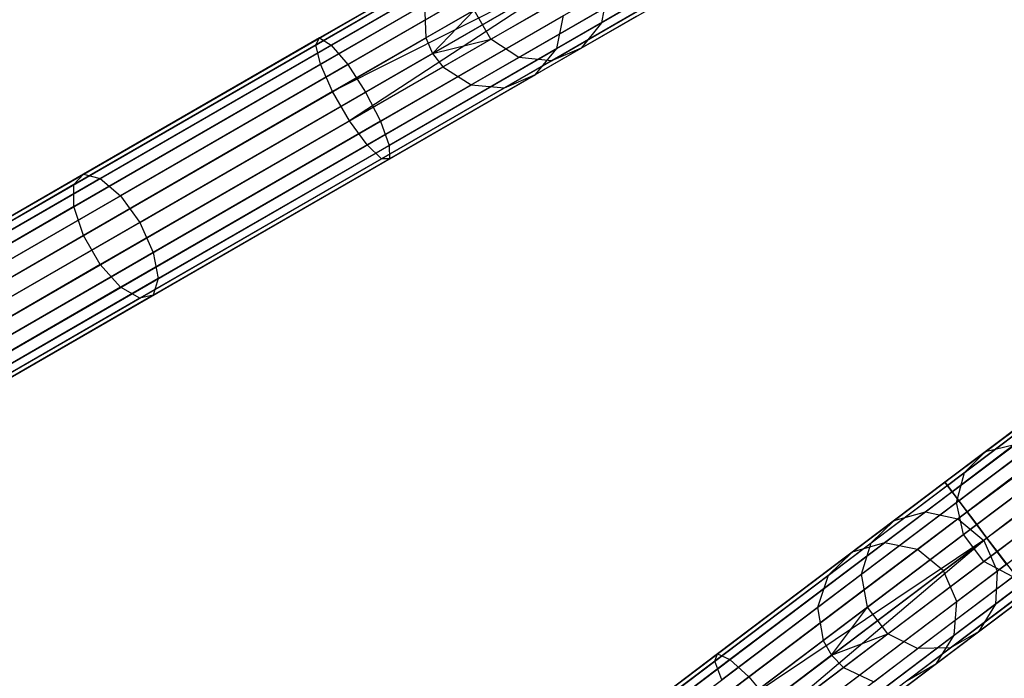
# Model space of a CAD drawing. Extents: x -102 to 101, y -101 to 102.
# Tile 9 of 256: x -79 to -65, y -51 to -41. Entities that reach past the tile are written whole.
import ezdxf

# ---------------------------------------------------------------- set-up
doc = ezdxf.new("R2010")
doc.units = 0
doc.header["$LTSCALE"] = 25.4
doc.layers.get('0').update_dxf_attribs({"linetype": 'CONTINUOUS'})

# ---------------------------------------------------------------- blocks, each defined once
blk = doc.blocks.new('NL2500012268_STL')
at = {"color": 0}
for p, q in [((67.529, -25.3, 327.379), (37.699, -47.827, 327.379)), ((67.529, -25.3, 327.621), (37.699, -47.827, 327.379)), ((67.529, -25.3, 327.621), (37.699, -47.827, 327.379)), ((67.529, -25.3, 327.379), (37.699, -47.827, 327.379)), ((37.734, -47.873, 327.855), (67.529, -25.3, 327.621)), ((37.734, -47.873, 327.855), (67.529, -25.3, 327.621)), ((37.699, -47.827, 327.379), (67.564, -25.346, 327.145)), ((37.699, -47.827, 327.379), (67.564, -25.346, 327.145)), ((67.564, -25.346, 327.855), (37.734, -47.873, 327.855)), ((67.564, -25.346, 327.855), (37.734, -47.873, 327.855)), ((67.632, -25.436, 328.068), (37.734, -47.873, 327.855)), ((67.632, -25.436, 328.068), (37.734, -47.873, 327.855)), ((67.564, -25.346, 327.145), (37.801, -47.963, 326.932)), ((67.564, -25.346, 327.145), (37.801, -47.963, 326.932)), ((67.632, -25.436, 326.932), (37.801, -47.963, 326.932)), ((67.632, -25.436, 326.932), (37.801, -47.963, 326.932)), ((37.897, -48.09, 328.249), (67.632, -25.436, 328.068)), ((37.897, -48.09, 328.249), (67.632, -25.436, 328.068)), ((37.801, -47.963, 326.932), (67.728, -25.563, 326.751)), ((37.801, -47.963, 326.932), (67.728, -25.563, 326.751)), ((67.728, -25.563, 328.249), (37.897, -48.09, 328.249)), ((67.728, -25.563, 328.249), (37.897, -48.09, 328.249)), ((67.728, -25.563, 326.751), (38.017, -48.249, 326.615)), ((67.728, -25.563, 326.751), (38.017, -48.249, 326.615)), ((67.848, -25.722, 328.385), (37.897, -48.09, 328.249)), ((67.848, -25.722, 328.385), (37.897, -48.09, 328.249)), ((67.848, -25.722, 326.615), (38.017, -48.249, 326.615)), ((67.848, -25.722, 326.615), (38.017, -48.249, 326.615)), ((38.153, -48.429, 328.471), (67.848, -25.722, 328.385)), ((38.153, -48.429, 328.471), (67.848, -25.722, 328.385)), ((38.017, -48.249, 326.615), (67.983, -25.902, 326.529)), ((38.017, -48.249, 326.615), (67.983, -25.902, 326.529)), ((67.983, -25.902, 328.471), (38.153, -48.429, 328.471)), ((67.983, -25.902, 328.471), (38.153, -48.429, 328.471)), ((67.983, -25.902, 326.529), (38.297, -48.62, 326.5)), ((67.983, -25.902, 326.529), (38.297, -48.62, 326.5)), ((68.128, -26.093, 328.5), (38.297, -48.62, 328.5)), ((68.128, -26.093, 328.5), (38.297, -48.62, 328.5)), ((68.128, -26.093, 326.5), (38.297, -48.62, 326.5)), ((68.128, -26.093, 326.5), (38.297, -48.62, 326.5)), ((68.272, -26.284, 326.529), (38.297, -48.62, 326.5)), ((68.272, -26.284, 326.529), (38.297, -48.62, 326.5)), ((68.272, -26.284, 328.471), (38.441, -48.811, 328.471)), ((68.272, -26.284, 328.471), (38.441, -48.811, 328.471)), ((68.408, -26.463, 328.385), (38.441, -48.811, 328.471)), ((68.408, -26.463, 328.385), (38.441, -48.811, 328.471)), ((32.314, -39.484, 327.379), (28.808, -41.508, 326.963)), ((32.314, -39.484, 327.379), (28.808, -41.508, 326.963)), ((32.343, -39.534, 327.855), (28.754, -41.606, 327.428)), ((32.343, -39.534, 327.855), (28.754, -41.606, 327.428)), ((32.399, -39.631, 326.932), (28.972, -41.609, 326.525)), ((32.399, -39.631, 326.932), (28.972, -41.609, 326.525)), ((32.479, -39.769, 328.249), (28.82, -41.882, 327.814)), ((32.479, -39.769, 328.249), (28.82, -41.882, 327.814)), ((32.578, -39.941, 326.615), (29.207, -41.887, 326.214)), ((32.578, -39.941, 326.615), (29.207, -41.887, 326.214)), ((32.691, -40.136, 328.471), (28.993, -42.271, 328.032)), ((32.691, -40.136, 328.471), (28.993, -42.271, 328.032)), ((15.14, -49.399, 306.113), (30.885, -40.309, 46.113)), ((15.14, -49.399, 306.113), (30.885, -40.309, 46.113)), ((15.612, -49.323, 306.145), (31.357, -40.233, 46.145)), ((15.612, -49.323, 306.145), (31.357, -40.233, 46.145)), ((16.065, -49.475, 306.167), (31.81, -40.384, 46.167)), ((16.065, -49.475, 306.167), (31.81, -40.384, 46.167)), ((32.811, -40.343, 328.5), (28.993, -42.271, 328.032)), ((32.811, -40.343, 328.5), (28.993, -42.271, 328.032)), ((32.811, -40.343, 328.5), (29.232, -42.686, 328.032)), ((32.811, -40.343, 328.5), (29.232, -42.686, 328.032)), ((32.811, -40.343, 326.5), (29.46, -42.278, 326.102)), ((32.811, -40.343, 326.5), (29.46, -42.278, 326.102)), ((14.759, -49.686, 306.08), (30.504, -40.596, 46.08)), ((14.759, -49.686, 306.08), (30.504, -40.596, 46.08)), ((32.93, -40.551, 328.471), (29.232, -42.686, 328.032)), ((32.93, -40.551, 328.471), (29.232, -42.686, 328.032)), ((32.814, -41.292, 42.051), (34.188, -40.498, 38.207)), ((32.814, -41.292, 42.051), (34.188, -40.498, 38.207)), ((16.396, -49.82, 306.175), (32.142, -40.73, 46.175)), ((16.396, -49.82, 306.175), (32.142, -40.73, 46.175)), ((31.243, -41.525, 41.619), (32.726, -40.669, 37.471)), ((31.243, -41.525, 41.619), (32.726, -40.669, 37.471)), ((33.043, -40.746, 326.615), (29.672, -42.692, 326.214)), ((33.043, -40.746, 326.615), (29.672, -42.692, 326.214)), ((32.527, -41.654, 41.925), (33.933, -40.842, 37.993)), ((32.527, -41.654, 41.925), (33.933, -40.842, 37.993)), ((32.899, -40.829, 42.14), (32.814, -41.292, 42.051)), ((32.899, -40.829, 42.14), (32.814, -41.292, 42.051)), ((33.142, -40.918, 328.249), (29.483, -43.03, 327.814)), ((33.142, -40.918, 328.249), (29.483, -43.03, 327.814)), ((31.64, -41.785, 41.682), (33.107, -40.938, 37.577)), ((31.64, -41.785, 41.682), (33.107, -40.938, 37.577)), ((32.103, -41.832, 41.792), (33.542, -41.001, 37.765)), ((32.103, -41.832, 41.792), (33.542, -41.001, 37.765)), ((14.554, -50.118, 306.053), (30.299, -41.028, 46.053)), ((14.554, -50.118, 306.053), (30.299, -41.028, 46.053)), ((33.278, -41.153, 327.855), (29.689, -43.226, 327.428)), ((33.278, -41.153, 327.855), (29.689, -43.226, 327.428)), ((33.222, -41.056, 326.932), (29.795, -43.035, 326.525)), ((33.222, -41.056, 326.932), (29.795, -43.035, 326.525)), ((30.299, -41.028, 46.053), (30.319, -41.506, 46.037)), ((30.299, -41.028, 46.053), (30.319, -41.506, 46.037)), ((30.319, -41.506, 46.037), (31.004, -41.11, 41.619)), ((30.319, -41.506, 46.037), (31.004, -41.11, 41.619)), ((30.414, -41.727, 46.035), (31.004, -41.11, 41.619)), ((30.414, -41.727, 46.035), (31.004, -41.11, 41.619)), ((31.243, -41.525, 41.619), (31.004, -41.11, 41.619)), ((31.243, -41.525, 41.619), (31.004, -41.11, 41.619)), ((16.53, -50.28, 306.167), (32.275, -41.189, 46.167)), ((16.53, -50.28, 306.167), (32.275, -41.189, 46.167)), ((33.307, -41.203, 327.379), (29.801, -43.227, 326.963)), ((33.307, -41.203, 327.379), (29.801, -43.227, 326.963)), ((32.18, -41.658, 46.145), (32.275, -41.189, 46.167)), ((32.18, -41.658, 46.145), (32.275, -41.189, 46.167)), ((32.18, -41.658, 46.145), (32.814, -41.292, 42.051)), ((32.18, -41.658, 46.145), (32.814, -41.292, 42.051)), ((32.814, -41.292, 42.051), (32.527, -41.654, 41.925)), ((32.814, -41.292, 42.051), (32.527, -41.654, 41.925)), ((14.574, -50.596, 306.037), (30.319, -41.506, 46.037)), ((14.574, -50.596, 306.037), (30.319, -41.506, 46.037)), ((28.808, -41.508, 326.963), (25.449, -43.447, 325.731)), ((28.808, -41.508, 326.963), (25.449, -43.447, 325.731)), ((28.754, -41.606, 327.428), (28.808, -41.508, 326.963)), ((28.754, -41.606, 327.428), (28.808, -41.508, 326.963)), ((28.808, -41.508, 326.963), (28.972, -41.609, 326.525)), ((28.808, -41.508, 326.963), (28.972, -41.609, 326.525)), ((30.319, -41.506, 46.037), (30.414, -41.727, 46.035)), ((30.319, -41.506, 46.037), (30.414, -41.727, 46.035)), ((30.414, -41.727, 46.035), (31.243, -41.525, 41.619)), ((30.414, -41.727, 46.035), (31.243, -41.525, 41.619)), ((30.558, -41.92, 46.037), (31.243, -41.525, 41.619)), ((30.558, -41.92, 46.037), (31.243, -41.525, 41.619)), ((31.64, -41.785, 41.682), (31.243, -41.525, 41.619)), ((31.64, -41.785, 41.682), (31.243, -41.525, 41.619)), ((16.435, -50.748, 306.145), (32.18, -41.658, 46.145)), ((16.435, -50.748, 306.145), (32.18, -41.658, 46.145)), ((28.754, -41.606, 327.428), (25.314, -43.592, 326.166)), ((28.754, -41.606, 327.428), (25.314, -43.592, 326.166)), ((28.972, -41.609, 326.525), (25.689, -43.505, 325.32)), ((28.972, -41.609, 326.525), (25.689, -43.505, 325.32)), ((28.82, -41.882, 327.814), (28.754, -41.606, 327.428)), ((28.82, -41.882, 327.814), (28.754, -41.606, 327.428)), ((28.972, -41.609, 326.525), (29.207, -41.887, 326.214)), ((28.972, -41.609, 326.525), (29.207, -41.887, 326.214)), ((31.878, -42.028, 46.113), (32.527, -41.654, 41.925)), ((31.878, -42.028, 46.113), (32.527, -41.654, 41.925)), ((31.878, -42.028, 46.113), (32.18, -41.658, 46.145)), ((31.878, -42.028, 46.113), (32.18, -41.658, 46.145)), ((32.527, -41.654, 41.925), (32.103, -41.832, 41.792)), ((32.527, -41.654, 41.925), (32.103, -41.832, 41.792)), ((30.414, -41.727, 46.035), (14.669, -50.818, 306.035)), ((30.414, -41.727, 46.035), (14.669, -50.818, 306.035)), ((30.414, -41.727, 46.035), (30.558, -41.92, 46.037)), ((30.414, -41.727, 46.035), (30.558, -41.92, 46.037)), ((30.963, -42.176, 46.053), (31.64, -41.785, 41.682)), ((30.963, -42.176, 46.053), (31.64, -41.785, 41.682)), ((31.439, -42.215, 46.08), (32.103, -41.832, 41.792)), ((31.439, -42.215, 46.08), (32.103, -41.832, 41.792)), ((32.103, -41.832, 41.792), (31.64, -41.785, 41.682)), ((32.103, -41.832, 41.792), (31.64, -41.785, 41.682)), ((14.813, -51.011, 306.037), (30.558, -41.92, 46.037)), ((14.813, -51.011, 306.037), (30.558, -41.92, 46.037)), ((28.82, -41.882, 327.814), (25.314, -43.906, 326.528)), ((28.82, -41.882, 327.814), (25.314, -43.906, 326.528)), ((29.207, -41.887, 326.214), (25.978, -43.752, 325.029)), ((29.207, -41.887, 326.214), (25.978, -43.752, 325.029)), ((28.993, -42.271, 328.032), (28.82, -41.882, 327.814)), ((28.993, -42.271, 328.032), (28.82, -41.882, 327.814)), ((29.207, -41.887, 326.214), (29.46, -42.278, 326.102)), ((29.207, -41.887, 326.214), (29.46, -42.278, 326.102)), ((30.558, -41.92, 46.037), (30.963, -42.176, 46.053)), ((30.558, -41.92, 46.037), (30.963, -42.176, 46.053)), ((16.133, -51.119, 306.113), (31.878, -42.028, 46.113)), ((16.133, -51.119, 306.113), (31.878, -42.028, 46.113)), ((31.439, -42.215, 46.08), (31.878, -42.028, 46.113)), ((31.439, -42.215, 46.08), (31.878, -42.028, 46.113)), ((15.217, -51.267, 306.053), (30.963, -42.176, 46.053)), ((15.217, -51.267, 306.053), (30.963, -42.176, 46.053)), ((15.694, -51.306, 306.08), (31.439, -42.215, 46.08)), ((15.694, -51.306, 306.08), (31.439, -42.215, 46.08)), ((28.993, -42.271, 328.032), (25.449, -44.317, 326.732)), ((28.993, -42.271, 328.032), (25.449, -44.317, 326.732)), ((26.25, -44.132, 324.924), (29.46, -42.278, 326.102)), ((26.25, -44.132, 324.924), (29.46, -42.278, 326.102)), ((29.232, -42.686, 328.032), (28.993, -42.271, 328.032)), ((29.232, -42.686, 328.032), (28.993, -42.271, 328.032)), ((29.46, -42.278, 326.102), (29.672, -42.692, 326.214)), ((29.46, -42.278, 326.102), (29.672, -42.692, 326.214)), ((30.963, -42.176, 46.053), (31.439, -42.215, 46.08)), ((30.963, -42.176, 46.053), (31.439, -42.215, 46.08)), ((29.232, -42.686, 328.032), (25.689, -44.732, 326.732)), ((29.232, -42.686, 328.032), (25.689, -44.732, 326.732)), ((29.672, -42.692, 326.214), (26.442, -44.557, 325.029)), ((29.672, -42.692, 326.214), (26.442, -44.557, 325.029)), ((29.483, -43.03, 327.814), (29.232, -42.686, 328.032)), ((29.483, -43.03, 327.814), (29.232, -42.686, 328.032)), ((29.672, -42.692, 326.214), (29.795, -43.035, 326.525)), ((29.672, -42.692, 326.214), (29.795, -43.035, 326.525)), ((29.483, -43.03, 327.814), (25.977, -45.054, 326.528)), ((29.483, -43.03, 327.814), (25.977, -45.054, 326.528)), ((29.795, -43.035, 326.525), (26.512, -44.93, 325.32)), ((29.795, -43.035, 326.525), (26.512, -44.93, 325.32)), ((29.689, -43.226, 327.428), (29.483, -43.03, 327.814)), ((29.689, -43.226, 327.428), (29.483, -43.03, 327.814)), ((29.795, -43.035, 326.525), (29.801, -43.227, 326.963)), ((29.795, -43.035, 326.525), (29.801, -43.227, 326.963)), ((29.689, -43.226, 327.428), (26.249, -45.211, 326.166)), ((29.689, -43.226, 327.428), (26.249, -45.211, 326.166)), ((29.801, -43.227, 326.963), (26.442, -45.167, 325.731)), ((29.801, -43.227, 326.963), (26.442, -45.167, 325.731)), ((29.801, -43.227, 326.963), (29.689, -43.226, 327.428)), ((29.801, -43.227, 326.963), (29.689, -43.226, 327.428)), ((25.449, -43.447, 325.731), (22.378, -45.22, 323.734)), ((25.449, -43.447, 325.731), (22.378, -45.22, 323.734)), ((25.689, -43.505, 325.32), (22.687, -45.238, 323.369)), ((25.689, -43.505, 325.32), (22.687, -45.238, 323.369)), ((25.314, -43.592, 326.166), (25.449, -43.447, 325.731)), ((25.314, -43.592, 326.166), (25.449, -43.447, 325.731)), ((25.449, -43.447, 325.731), (25.689, -43.505, 325.32)), ((25.449, -43.447, 325.731), (25.689, -43.505, 325.32)), ((25.689, -43.505, 325.32), (25.978, -43.752, 325.029)), ((25.689, -43.505, 325.32), (25.978, -43.752, 325.029)), ((25.314, -43.592, 326.166), (22.17, -45.407, 324.122)), ((25.314, -43.592, 326.166), (22.17, -45.407, 324.122)), ((25.314, -43.906, 326.528), (25.314, -43.592, 326.166)), ((25.314, -43.906, 326.528), (25.314, -43.592, 326.166)), ((25.978, -43.752, 325.029), (23.025, -45.457, 323.11)), ((25.978, -43.752, 325.029), (23.025, -45.457, 323.11)), ((25.978, -43.752, 325.029), (26.25, -44.132, 324.924)), ((25.978, -43.752, 325.029), (26.25, -44.132, 324.924)), ((25.314, -43.906, 326.528), (22.109, -45.757, 324.444)), ((25.314, -43.906, 326.528), (22.109, -45.757, 324.444)), ((25.449, -44.317, 326.732), (25.314, -43.906, 326.528)), ((25.449, -44.317, 326.732), (25.314, -43.906, 326.528)), ((23.314, -45.826, 323.016), (26.25, -44.132, 324.924)), ((23.314, -45.826, 323.016), (26.25, -44.132, 324.924)), ((26.25, -44.132, 324.924), (26.442, -44.557, 325.029)), ((26.25, -44.132, 324.924), (26.442, -44.557, 325.029)), ((25.449, -44.317, 326.732), (22.209, -46.188, 324.626)), ((25.449, -44.317, 326.732), (22.209, -46.188, 324.626)), ((25.689, -44.732, 326.732), (25.449, -44.317, 326.732)), ((25.689, -44.732, 326.732), (25.449, -44.317, 326.732)), ((26.442, -44.557, 325.029), (23.489, -46.262, 323.11)), ((26.442, -44.557, 325.029), (23.489, -46.262, 323.11)), ((26.442, -44.557, 325.029), (26.512, -44.93, 325.32)), ((26.442, -44.557, 325.029), (26.512, -44.93, 325.32)), ((25.689, -44.732, 326.732), (22.449, -46.602, 324.626)), ((25.689, -44.732, 326.732), (22.449, -46.602, 324.626)), ((25.977, -45.054, 326.528), (25.689, -44.732, 326.732)), ((25.977, -45.054, 326.528), (25.689, -44.732, 326.732)), ((26.512, -44.93, 325.32), (23.51, -46.664, 323.369)), ((26.512, -44.93, 325.32), (23.51, -46.664, 323.369)), ((26.512, -44.93, 325.32), (26.442, -45.167, 325.731)), ((26.512, -44.93, 325.32), (26.442, -45.167, 325.731)), ((25.977, -45.054, 326.528), (22.772, -46.905, 324.444)), ((25.977, -45.054, 326.528), (22.772, -46.905, 324.444)), ((26.249, -45.211, 326.166), (25.977, -45.054, 326.528)), ((26.249, -45.211, 326.166), (25.977, -45.054, 326.528)), ((26.249, -45.211, 326.166), (23.105, -47.027, 324.122)), ((26.249, -45.211, 326.166), (23.105, -47.027, 324.122)), ((26.442, -45.167, 325.731), (23.371, -46.94, 323.734)), ((26.442, -45.167, 325.731), (23.371, -46.94, 323.734)), ((26.442, -45.167, 325.731), (26.249, -45.211, 326.166)), ((26.442, -45.167, 325.731), (26.249, -45.211, 326.166)), ((38.275, -47.392, 37.993), (40.209, -45.932, 34.495)), ((38.275, -47.392, 37.993), (40.209, -45.932, 34.495)), ((37.977, -47.69, 37.765), (39.957, -46.195, 34.185)), ((37.977, -47.69, 37.765), (39.957, -46.195, 34.185)), ((37.865, -48.115, 37.577), (39.883, -46.591, 33.927)), ((37.865, -48.115, 37.577), (39.883, -46.591, 33.927)), ((37.964, -48.571, 37.471), (40.004, -47.031, 33.781)), ((37.964, -48.571, 37.471), (40.004, -47.031, 33.781)), ((37.425, -48.247, 42.051), (38.691, -47.291, 38.207)), ((37.425, -48.247, 42.051), (38.691, -47.291, 38.207)), ((38.275, -47.392, 37.993), (38.691, -47.291, 38.207)), ((38.275, -47.392, 37.993), (38.691, -47.291, 38.207)), ((36.98, -48.37, 41.925), (38.275, -47.392, 37.993)), ((36.98, -48.37, 41.925), (38.275, -47.392, 37.993)), ((37.884, -48.349, 42.14), (39.13, -47.409, 38.358)), ((37.884, -48.349, 42.14), (39.13, -47.409, 38.358)), ((37.977, -47.69, 37.765), (38.275, -47.392, 37.993)), ((37.977, -47.69, 37.765), (38.275, -47.392, 37.993)), ((38.253, -48.953, 37.471), (40.292, -47.413, 33.781)), ((38.253, -48.953, 37.471), (40.292, -47.413, 33.781)), ((36.651, -48.691, 41.792), (37.977, -47.69, 37.765)), ((36.651, -48.691, 41.792), (37.977, -47.69, 37.765)), ((37.865, -48.115, 37.577), (37.977, -47.69, 37.765)), ((37.865, -48.115, 37.577), (37.977, -47.69, 37.765)), ((39.49, -47.719, 38.413), (38.252, -48.654, 42.172)), ((39.49, -47.719, 38.413), (38.252, -48.654, 42.172)), ((37.734, -47.873, 327.855), (34.426, -50.371, 327.428)), ((37.734, -47.873, 327.855), (34.426, -50.371, 327.428)), ((37.699, -47.827, 327.379), (34.468, -50.267, 326.963)), ((37.699, -47.827, 327.379), (34.468, -50.267, 326.963)), ((37.801, -47.963, 326.932), (37.699, -47.827, 327.379)), ((37.699, -47.827, 327.379), (37.734, -47.873, 327.855)), ((37.699, -47.827, 327.379), (37.734, -47.873, 327.855)), ((37.801, -47.963, 326.932), (37.699, -47.827, 327.379)), ((37.734, -47.873, 327.855), (37.897, -48.09, 328.249)), ((37.734, -47.873, 327.855), (37.897, -48.09, 328.249)), ((37.801, -47.963, 326.932), (34.643, -50.348, 326.525)), ((37.801, -47.963, 326.932), (34.643, -50.348, 326.525)), ((38.017, -48.249, 326.615), (37.801, -47.963, 326.932)), ((38.017, -48.249, 326.615), (37.801, -47.963, 326.932)), ((37.897, -48.09, 328.249), (34.526, -50.637, 327.814)), ((37.897, -48.09, 328.249), (34.526, -50.637, 327.814)), ((36.513, -49.136, 41.682), (37.865, -48.115, 37.577)), ((36.513, -49.136, 41.682), (37.865, -48.115, 37.577)), ((37.964, -48.571, 37.471), (37.865, -48.115, 37.577)), ((37.964, -48.571, 37.471), (37.865, -48.115, 37.577)), ((37.897, -48.09, 328.249), (38.153, -48.429, 328.471)), ((37.897, -48.09, 328.249), (38.153, -48.429, 328.471)), ((38.444, -49.091, 42.14), (39.69, -48.15, 38.358)), ((38.444, -49.091, 42.14), (39.69, -48.15, 38.358)), ((38.017, -48.249, 326.615), (34.911, -50.595, 326.214)), ((38.017, -48.249, 326.615), (34.911, -50.595, 326.214)), ((36.841, -48.688, 46.145), (37.425, -48.247, 42.051)), ((36.841, -48.688, 46.145), (37.425, -48.247, 42.051)), ((36.98, -48.37, 41.925), (37.425, -48.247, 42.051)), ((36.98, -48.37, 41.925), (37.425, -48.247, 42.051)), ((37.425, -48.247, 42.051), (37.884, -48.349, 42.14)), ((37.425, -48.247, 42.051), (37.884, -48.349, 42.14)), ((38.297, -48.62, 326.5), (38.017, -48.249, 326.615)), ((38.297, -48.62, 326.5), (38.017, -48.249, 326.615)), ((38.153, -48.429, 328.471), (34.745, -51.002, 328.032)), ((38.153, -48.429, 328.471), (34.745, -51.002, 328.032)), ((36.382, -48.822, 46.113), (36.98, -48.37, 41.925)), ((36.382, -48.822, 46.113), (36.98, -48.37, 41.925)), ((36.651, -48.691, 41.792), (36.98, -48.37, 41.925)), ((36.651, -48.691, 41.792), (36.98, -48.37, 41.925)), ((37.309, -48.783, 46.167), (37.884, -48.349, 42.14)), ((37.309, -48.783, 46.167), (37.884, -48.349, 42.14)), ((37.884, -48.349, 42.14), (38.252, -48.654, 42.172)), ((37.884, -48.349, 42.14), (38.252, -48.654, 42.172)), ((38.153, -48.429, 328.471), (38.297, -48.62, 328.5)), ((38.153, -48.429, 328.471), (38.297, -48.62, 328.5)), ((36.598, -49.603, 41.619), (37.964, -48.571, 37.471)), ((36.598, -49.603, 41.619), (37.964, -48.571, 37.471)), ((38.253, -48.953, 37.471), (37.964, -48.571, 37.471)), ((38.253, -48.953, 37.471), (37.964, -48.571, 37.471)), ((22.332, -59.645, 306.145), (36.841, -48.688, 46.145)), ((22.332, -59.645, 306.145), (36.841, -48.688, 46.145)), ((38.297, -48.62, 328.5), (34.745, -51.002, 328.032)), ((38.297, -48.62, 328.5), (34.745, -51.002, 328.032)), ((38.297, -48.62, 328.5), (35.033, -51.384, 328.032)), ((38.297, -48.62, 328.5), (35.033, -51.384, 328.032)), ((38.297, -48.62, 326.5), (35.209, -50.951, 326.102)), ((38.297, -48.62, 326.5), (35.209, -50.951, 326.102)), ((36.039, -49.154, 46.08), (36.651, -48.691, 41.792)), ((36.039, -49.154, 46.08), (36.651, -48.691, 41.792)), ((36.841, -48.688, 46.145), (36.382, -48.822, 46.113)), ((36.841, -48.688, 46.145), (36.382, -48.822, 46.113)), ((36.513, -49.136, 41.682), (36.651, -48.691, 41.792)), ((36.513, -49.136, 41.682), (36.651, -48.691, 41.792)), ((37.309, -48.783, 46.167), (36.841, -48.688, 46.145)), ((37.309, -48.783, 46.167), (36.841, -48.688, 46.145)), ((37.68, -49.085, 46.175), (38.252, -48.654, 42.172)), ((37.68, -49.085, 46.175), (38.252, -48.654, 42.172)), ((38.252, -48.654, 42.172), (38.444, -49.091, 42.14)), ((38.252, -48.654, 42.172), (38.444, -49.091, 42.14)), ((38.297, -48.62, 328.5), (38.441, -48.811, 328.471)), ((38.577, -48.991, 326.615), (38.297, -48.62, 326.5)), ((38.297, -48.62, 328.5), (38.441, -48.811, 328.471)), ((38.577, -48.991, 326.615), (38.297, -48.62, 326.5)), ((38.417, -49.56, 42.051), (39.683, -48.604, 38.207)), ((38.417, -49.56, 42.051), (39.683, -48.604, 38.207)), ((21.873, -59.778, 306.113), (36.382, -48.822, 46.113)), ((21.873, -59.778, 306.113), (36.382, -48.822, 46.113)), ((22.8, -59.74, 306.167), (37.309, -48.783, 46.167)), ((22.8, -59.74, 306.167), (37.309, -48.783, 46.167)), ((38.441, -48.811, 328.471), (35.033, -51.384, 328.032)), ((38.441, -48.811, 328.471), (35.033, -51.384, 328.032)), ((36.382, -48.822, 46.113), (36.039, -49.154, 46.08)), ((36.382, -48.822, 46.113), (36.039, -49.154, 46.08)), ((37.68, -49.085, 46.175), (37.309, -48.783, 46.167)), ((37.68, -49.085, 46.175), (37.309, -48.783, 46.167)), ((38.441, -48.811, 328.471), (38.697, -49.149, 328.249)), ((38.441, -48.811, 328.471), (38.697, -49.149, 328.249)), ((38.577, -48.991, 326.615), (35.471, -51.336, 326.214)), ((38.577, -48.991, 326.615), (35.471, -51.336, 326.214)), ((36.886, -49.985, 41.619), (38.253, -48.953, 37.471)), ((36.886, -49.985, 41.619), (38.253, -48.953, 37.471)), ((38.176, -49.955, 41.925), (39.472, -48.977, 37.993)), ((38.176, -49.955, 41.925), (39.472, -48.977, 37.993)), ((38.664, -49.173, 37.577), (38.253, -48.953, 37.471)), ((38.664, -49.173, 37.577), (38.253, -48.953, 37.471)), ((23.172, -60.042, 306.175), (37.68, -49.085, 46.175)), ((23.172, -60.042, 306.175), (37.68, -49.085, 46.175)), ((35.889, -49.607, 46.053), (36.513, -49.136, 41.682)), ((35.889, -49.607, 46.053), (36.513, -49.136, 41.682)), ((36.598, -49.603, 41.619), (36.513, -49.136, 41.682)), ((36.598, -49.603, 41.619), (36.513, -49.136, 41.682)), ((37.869, -49.525, 46.167), (37.68, -49.085, 46.175)), ((37.869, -49.525, 46.167), (37.68, -49.085, 46.175)), ((37.869, -49.525, 46.167), (38.444, -49.091, 42.14)), ((37.869, -49.525, 46.167), (38.444, -49.091, 42.14)), ((38.444, -49.091, 42.14), (38.417, -49.56, 42.051)), ((38.444, -49.091, 42.14), (38.417, -49.56, 42.051)), ((21.53, -60.11, 306.08), (36.039, -49.154, 46.08)), ((21.53, -60.11, 306.08), (36.039, -49.154, 46.08)), ((38.697, -49.149, 328.249), (35.325, -51.695, 327.814)), ((38.697, -49.149, 328.249), (35.325, -51.695, 327.814)), ((38.793, -49.276, 326.932), (35.635, -51.661, 326.525)), ((38.793, -49.276, 326.932), (35.635, -51.661, 326.525)), ((36.039, -49.154, 46.08), (35.889, -49.607, 46.053)), ((36.039, -49.154, 46.08), (35.889, -49.607, 46.053)), ((37.312, -50.194, 41.682), (38.664, -49.173, 37.577)), ((37.312, -50.194, 41.682), (38.664, -49.173, 37.577)), ((37.778, -50.184, 41.792), (39.104, -49.182, 37.765)), ((37.778, -50.184, 41.792), (39.104, -49.182, 37.765)), ((38.861, -49.366, 327.855), (35.553, -51.864, 327.428)), ((38.861, -49.366, 327.855), (35.553, -51.864, 327.428)), ((38.895, -49.412, 327.379), (35.665, -51.851, 326.963)), ((38.895, -49.412, 327.379), (35.665, -51.851, 326.963)), ((23.361, -60.482, 306.167), (37.869, -49.525, 46.167)), ((23.361, -60.482, 306.167), (37.869, -49.525, 46.167)), ((37.832, -50.002, 46.145), (37.869, -49.525, 46.167)), ((37.832, -50.002, 46.145), (37.869, -49.525, 46.167)), ((37.832, -50.002, 46.145), (38.417, -49.56, 42.051)), ((37.832, -50.002, 46.145), (38.417, -49.56, 42.051)), ((38.417, -49.56, 42.051), (38.176, -49.955, 41.925)), ((38.417, -49.56, 42.051), (38.176, -49.955, 41.925)), ((21.38, -60.564, 306.053), (35.889, -49.607, 46.053)), ((21.38, -60.564, 306.053), (35.889, -49.607, 46.053)), ((35.889, -49.607, 46.053), (35.967, -50.079, 46.037)), ((35.889, -49.607, 46.053), (35.967, -50.079, 46.037)), ((35.967, -50.079, 46.037), (36.598, -49.603, 41.619)), ((35.967, -50.079, 46.037), (36.598, -49.603, 41.619)), ((36.088, -50.288, 46.035), (36.598, -49.603, 41.619)), ((36.088, -50.288, 46.035), (36.598, -49.603, 41.619)), ((36.886, -49.985, 41.619), (36.598, -49.603, 41.619)), ((36.886, -49.985, 41.619), (36.598, -49.603, 41.619)), ((37.579, -50.406, 46.113), (38.176, -49.955, 41.925)), ((37.579, -50.406, 46.113), (38.176, -49.955, 41.925)), ((38.176, -49.955, 41.925), (37.778, -50.184, 41.792)), ((38.176, -49.955, 41.925), (37.778, -50.184, 41.792)), ((21.458, -61.036, 306.037), (35.967, -50.079, 46.037)), ((21.458, -61.036, 306.037), (35.967, -50.079, 46.037)), ((23.324, -60.958, 306.145), (37.832, -50.002, 46.145)), ((23.324, -60.958, 306.145), (37.832, -50.002, 46.145)), ((35.967, -50.079, 46.037), (36.088, -50.288, 46.035)), ((35.967, -50.079, 46.037), (36.088, -50.288, 46.035)), ((36.088, -50.288, 46.035), (36.886, -49.985, 41.619)), ((36.088, -50.288, 46.035), (36.886, -49.985, 41.619)), ((36.256, -50.461, 46.037), (36.886, -49.985, 41.619)), ((36.256, -50.461, 46.037), (36.886, -49.985, 41.619)), ((37.312, -50.194, 41.682), (36.886, -49.985, 41.619)), ((37.312, -50.194, 41.682), (36.886, -49.985, 41.619)), ((37.579, -50.406, 46.113), (37.832, -50.002, 46.145)), ((37.579, -50.406, 46.113), (37.832, -50.002, 46.145)), ((36.688, -50.666, 46.053), (37.312, -50.194, 41.682)), ((36.688, -50.666, 46.053), (37.312, -50.194, 41.682)), ((37.165, -50.646, 46.08), (37.778, -50.184, 41.792)), ((37.165, -50.646, 46.08), (37.778, -50.184, 41.792)), ((37.778, -50.184, 41.792), (37.312, -50.194, 41.682)), ((37.778, -50.184, 41.792), (37.312, -50.194, 41.682)), ((36.088, -50.288, 46.035), (21.58, -61.244, 306.035)), ((36.088, -50.288, 46.035), (21.58, -61.244, 306.035)), ((34.426, -50.371, 327.428), (31.257, -52.765, 326.166)), ((34.426, -50.371, 327.428), (31.257, -52.765, 326.166)), ((34.468, -50.267, 326.963), (31.373, -52.604, 325.731)), ((34.468, -50.267, 326.963), (31.373, -52.604, 325.731)), ((34.643, -50.348, 326.525), (31.618, -52.632, 325.32)), ((34.643, -50.348, 326.525), (31.618, -52.632, 325.32)), ((34.426, -50.371, 327.428), (34.468, -50.267, 326.963)), ((34.426, -50.371, 327.428), (34.468, -50.267, 326.963)), ((34.526, -50.637, 327.814), (34.426, -50.371, 327.428)), ((34.526, -50.637, 327.814), (34.426, -50.371, 327.428)), ((34.468, -50.267, 326.963), (34.643, -50.348, 326.525)), ((34.468, -50.267, 326.963), (34.643, -50.348, 326.525)), ((34.643, -50.348, 326.525), (34.911, -50.595, 326.214)), ((34.643, -50.348, 326.525), (34.911, -50.595, 326.214)), ((36.088, -50.288, 46.035), (36.256, -50.461, 46.037)), ((36.088, -50.288, 46.035), (36.256, -50.461, 46.037)), ((21.747, -61.418, 306.037), (36.256, -50.461, 46.037)), ((21.747, -61.418, 306.037), (36.256, -50.461, 46.037)), ((23.07, -61.363, 306.113), (37.579, -50.406, 46.113)), ((23.07, -61.363, 306.113), (37.579, -50.406, 46.113)), ((36.256, -50.461, 46.037), (36.688, -50.666, 46.053)), ((36.256, -50.461, 46.037), (36.688, -50.666, 46.053)), ((37.165, -50.646, 46.08), (37.579, -50.406, 46.113)), ((37.165, -50.646, 46.08), (37.579, -50.406, 46.113)), ((34.911, -50.595, 326.214), (31.935, -52.842, 325.029)), ((34.911, -50.595, 326.214), (31.935, -52.842, 325.029)), ((34.911, -50.595, 326.214), (35.209, -50.951, 326.102)), ((34.911, -50.595, 326.214), (35.209, -50.951, 326.102))]:
    blk.add_line(p, q, dxfattribs=at)

msp = doc.modelspace()

# ---------------------------------------------------------------- block references
at = {"color": 0}
msp.add_blockref('NL2500012268_STL', (-103.369, -0.081, -1716.928), dxfattribs=at)

doc.saveas('drawing.dxf')
